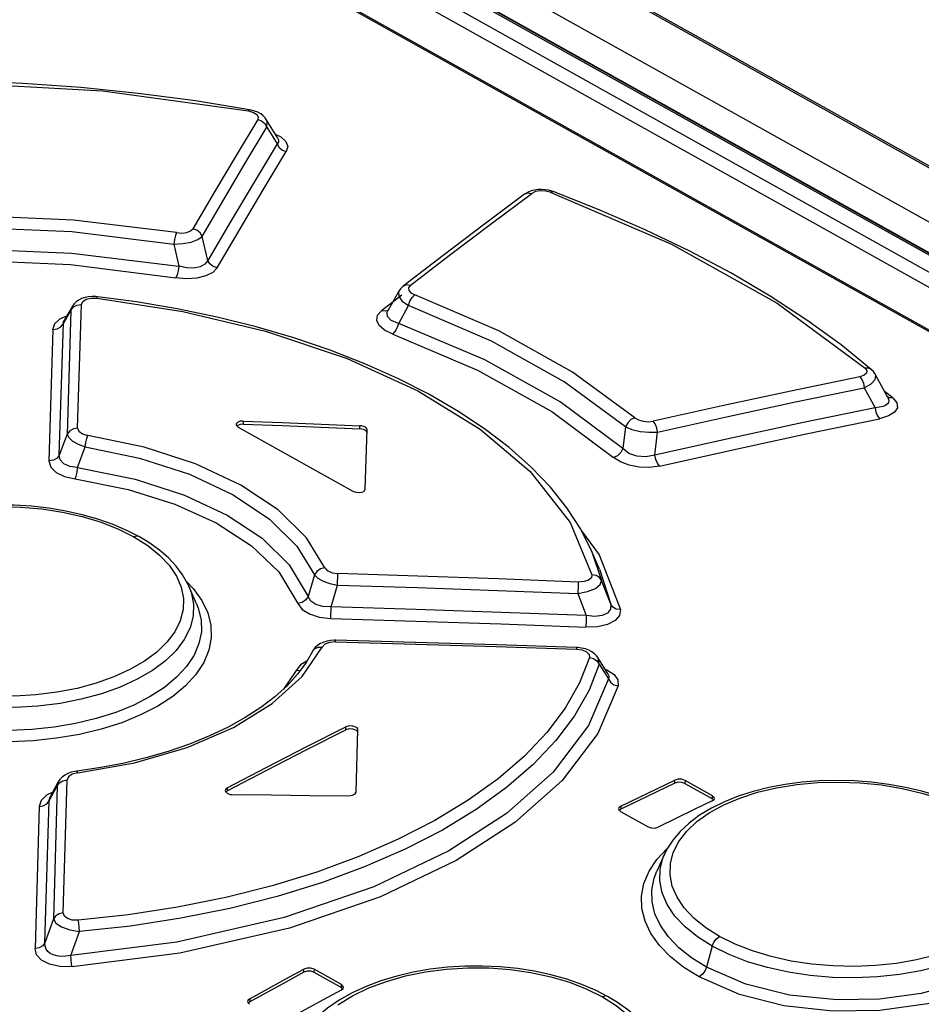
# Model space of a CAD drawing. Extents: x 0 to 420, y 0 to 297.
# Tile 25 of 35: x 357.45 to 362.48, y 140.68 to 146.17. Entities that reach past the tile are written whole.
import ezdxf

# ---------------------------------------------------------------- set-up
doc = ezdxf.new("R2010")
doc.units = 0
doc.header["$LTSCALE"] = 23.1
doc.layers.get('0').update_dxf_attribs({"linetype": 'CONTINUOUS'})

msp = doc.modelspace()

# ---------------------------------------------------------------- linework, layer by layer
at = {"color": 9, "linetype": 'CONTINUOUS'}
for p, q in [((396.0645, 126.5996), (349.5014, 152.6216)), ((349.1741, 152.5025), (395.1077, 126.8324)), ((348.9758, 152.4289), (367.1447, 142.2751)), ((348.8753, 152.3911), (366.8771, 142.3307)), ((349.0928, 152.3773), (394.9151, 126.7693)), ((348.8349, 152.3285), (366.7881, 142.2953)), ((366.5296, 142.1926), (348.8893, 152.0509)), ((358.8273, 145.5736), (358.8847, 145.4801)), ((360.0785, 145.036), (360.3041, 145.2041)), ((358.4978, 144.8312), (358.4661, 144.9649)), ((358.3085, 144.9216), (358.3366, 144.7983)), ((359.5794, 144.6376), (359.4662, 144.5502)), ((357.6925, 144.4795), (357.7348, 144.5519)), ((357.7348, 144.5519), (357.7144, 143.8625)), ((357.7427, 144.5752), (357.7348, 144.5519)), ((357.7722, 143.8955), (357.7934, 144.585)), ((359.5622, 144.4798), (359.617, 144.5794)), ((357.6763, 144.5072), (357.7112, 144.5214)), ((357.634, 144.4462), (357.6124, 143.7128)), ((357.6701, 143.7456), (357.6925, 144.4795)), ((362.1571, 144.1211), (362.2176, 144.0096)), ((362.3175, 144.0654), (362.2705, 144.1005)), ((362.299, 144.065), (362.2826, 144.0729)), ((362.3175, 144.0654), (362.299, 144.065)), ((358.6958, 143.9352), (358.6957, 143.9184)), ((359.346, 143.8918), (359.3461, 143.9087)), ((360.827, 143.9031), (360.8118, 143.7815)), ((357.7144, 143.8625), (357.6701, 143.7456)), ((360.9903, 143.7455), (361.0056, 143.8739)), ((357.7723, 143.6754), (357.814, 143.7923)), ((360.5813, 143.3233), (360.6805, 143.1896)), ((360.6375, 143.212), (360.6929, 143.0469)), ((360.6805, 143.1896), (360.7978, 142.8837)), ((359.0932, 143.0774), (359.0572, 142.9572)), ((359.2205, 143.0208), (359.2225, 143.085)), ((360.682, 143.1094), (360.7442, 142.9149)), ((359.1849, 142.8991), (359.2205, 143.0208)), ((360.5617, 143.0211), (360.5598, 142.9732)), ((360.5622, 143.0377), (360.5617, 143.0211)), ((360.7442, 142.9149), (360.6929, 143.0469)), ((360.5598, 142.9732), (360.6077, 142.8503)), ((359.1831, 142.835), (359.1849, 142.8991)), ((359.2103, 142.7038), (359.2106, 142.7127)), ((360.553, 142.6723), (360.5528, 142.6637)), ((360.6792, 142.5788), (360.7311, 142.4971)), ((358.9898, 142.5444), (358.9191, 142.4403)), ((360.7124, 142.5511), (360.7233, 142.5475)), ((359.2671, 142.2131), (359.2673, 142.23)), ((357.6643, 141.9234), (357.6579, 141.9017)), ((357.6922, 141.1924), (357.7137, 141.934)), ((361.1015, 141.9166), (361.1016, 141.9335)), ((361.1582, 141.9317), (361.158, 141.9148)), ((357.6128, 141.8177), (357.6579, 141.9017)), ((357.6579, 141.9017), (357.6371, 141.1604)), ((358.6066, 141.8902), (358.6064, 141.8733)), ((357.5899, 141.0264), (357.6128, 141.8177)), ((357.6128, 141.8177), (357.6172, 141.8356)), ((361.3111, 141.8293), (361.3112, 141.8462)), ((357.557, 141.7855), (357.5349, 140.9945)), ((360.8, 141.7875), (360.7999, 141.7706)), ((357.6371, 141.1604), (357.5899, 141.0264)), ((357.7341, 140.9556), (357.7833, 141.0893)), ((361.3101, 141.0072), (361.278, 140.8898)), ((359.0333, 140.8619), (359.0334, 140.8788)), ((359.09, 140.8788), (359.0898, 140.8619)), ((359.2429, 140.7763), (359.243, 140.7932)), ((358.7317, 140.7146), (358.7316, 140.6977))]:
    msp.add_line(p, q, dxfattribs=at)
at = {"color": 7, "linetype": 'CONTINUOUS'}
for p, q in [((396.0839, 126.599), (349.5208, 152.6209)), ((348.9957, 152.4284), (367.1645, 142.2747)), ((348.9053, 152.0507), (366.5386, 142.1962)), ((358.7391, 145.6691), (358.7305, 145.6708)), ((358.8883, 145.5115), (358.8236, 145.6169)), ((360.416, 145.2167), (360.3969, 145.2218)), ((360.4238, 145.2141), (360.416, 145.2167)), ((359.8105, 144.8589), (359.5866, 144.6865)), ((359.5627, 144.6592), (359.5011, 144.5497)), ((359.5628, 144.6592), (359.5627, 144.6592)), ((357.8832, 144.6282), (357.8742, 144.629)), ((357.7427, 144.5752), (357.6965, 144.4961)), ((359.5011, 144.5497), (359.5011, 144.5497)), ((362.2893, 144.0656), (362.2188, 144.1959)), ((358.6552, 143.9161), (358.6569, 143.91)), ((358.6569, 143.91), (358.6665, 143.9014)), ((358.6631, 143.9111), (358.6597, 143.9072)), ((358.6665, 143.9014), (359.3067, 143.5436)), ((359.3754, 143.5555), (359.3855, 143.8867)), ((359.3855, 143.8867), (359.3855, 143.887)), ((359.3803, 143.8802), (359.3741, 143.8846)), ((360.682, 143.1094), (360.6374, 143.2121)), ((358.4352, 142.9153), (358.3923, 143.0141)), ((358.4352, 142.9153), (358.4352, 142.9152)), ((359.2106, 142.7127), (359.2026, 142.7128)), ((359.0814, 142.6504), (359.0471, 142.5898)), ((360.5606, 142.6719), (360.553, 142.6723)), ((359.0471, 142.5898), (358.9988, 142.5238)), ((359.0456, 142.5706), (359.0456, 142.5707)), ((360.7289, 142.5243), (360.6713, 142.617)), ((359.3299, 142.2075), (359.3237, 142.2121)), ((359.3248, 141.8667), (359.3351, 142.2137)), ((359.3351, 142.2137), (359.3351, 142.214)), ((357.6643, 141.9234), (357.6172, 141.8356)), ((361.158, 141.9148), (361.3111, 141.8293)), ((361.3112, 141.8462), (361.1582, 141.9317)), ((358.5944, 141.8747), (358.5956, 141.8694)), ((358.5956, 141.8694), (358.6057, 141.8596)), ((358.6064, 141.8733), (358.5992, 141.8667)), ((361.3104, 141.8168), (361.321, 141.8258)), ((361.3177, 141.823), (361.3111, 141.8293)), ((361.321, 141.8258), (361.3225, 141.8314)), ((360.7879, 141.7727), (360.7891, 141.7676)), ((360.7891, 141.7676), (360.7992, 141.7579)), ((360.7999, 141.7706), (360.7925, 141.7643)), ((360.7992, 141.7579), (360.9523, 141.6723)), ((361.0442, 141.521), (361.0011, 141.4256)), ((361.0442, 141.521), (361.0443, 141.521)), ((361.0011, 141.4256), (361.0011, 141.4257)), ((359.243, 140.7932), (359.09, 140.8788)), ((359.0898, 140.8619), (359.2429, 140.7763)), ((359.2422, 140.7622), (359.2528, 140.772)), ((359.2496, 140.7698), (359.2429, 140.7763)), ((359.2528, 140.772), (359.2543, 140.7779)), ((358.7196, 140.6986), (358.7207, 140.6932)), ((358.7207, 140.6932), (358.7308, 140.6832)), ((358.7316, 140.6977), (358.7237, 140.6903))]:
    msp.add_line(p, q, dxfattribs=at)
at = {"color": 9, "linetype": 'CONTINUOUS'}
for points in [[(356.205, 145.8022), (357.037, 145.8253), (357.9117, 145.776), (358.7242, 145.664)], [(358.7305, 145.6708), (358.7291, 145.6706), (358.724, 145.6641)], [(358.7242, 145.664), (358.7519, 145.6561), (358.7707, 145.6447), (358.7793, 145.6311), (358.7765, 145.6164)], [(358.7765, 145.6164), (358.656, 145.4157), (358.5353, 145.2128), (358.4145, 145.0075)], [(358.7765, 145.6164), (358.7981, 145.6082), (358.8159, 145.5933), (358.8273, 145.5736)], [(358.8273, 145.5736), (358.8292, 145.6039), (358.8236, 145.6169)], [(358.4661, 144.9649), (358.5866, 145.1701), (358.707, 145.373), (358.8273, 145.5736)], [(358.8737, 145.5353), (358.9052, 145.5198), (358.9331, 145.4938), (358.9433, 145.4659), (358.9354, 145.4373)], [(358.8847, 145.4801), (358.7558, 145.2665), (358.6269, 145.0501), (358.4978, 144.8312)], [(358.8883, 145.5115), (358.8896, 145.5093), (358.8926, 145.4996), (358.8912, 145.4898), (358.8847, 145.4801)], [(358.8847, 145.4801), (358.8957, 145.4609), (358.9134, 145.4458), (358.9354, 145.4373)], [(358.5494, 144.7886), (358.6781, 145.0075), (358.8068, 145.2237), (358.9354, 145.4373)], [(360.2639, 145.1998), (360.2826, 145.2069), (360.3041, 145.2041)], [(360.4074, 145.2104), (360.3801, 145.2173), (360.3514, 145.2187), (360.3249, 145.2142), (360.3041, 145.2041)], [(360.4074, 145.2104), (360.4188, 145.2148), (360.4238, 145.2141)], [(360.4074, 145.2104), (361.0821, 144.9214), (361.6716, 144.5919), (362.1624, 144.2296)], [(358.3238, 144.9857), (357.7485, 145.056), (357.1163, 145.0833), (356.5588, 145.0631)], [(356.5688, 144.9993), (357.1171, 145.0188), (357.7401, 144.9916), (358.3085, 144.9216)], [(358.3238, 144.9857), (358.318, 144.9692), (358.3125, 144.9466), (358.3085, 144.9216)], [(358.3238, 144.9857), (358.3536, 144.9836), (358.381, 144.9871), (358.4021, 144.9955), (358.4145, 145.0075)], [(358.4661, 144.9649), (358.4548, 144.9841), (358.4369, 144.9991), (358.4145, 145.0075)], [(359.6269, 144.6912), (359.8528, 144.865), (360.0785, 145.036)], [(358.3085, 144.9216), (358.359, 144.9243), (358.4057, 144.9333), (358.4428, 144.9474), (358.4661, 144.9649)], [(356.5379, 144.8742), (357.1355, 144.8978), (357.7383, 144.8721), (358.3365, 144.7983)], [(356.5487, 144.8105), (357.1385, 144.8333), (357.7326, 144.8075), (358.3205, 144.7344)], [(358.4978, 144.8312), (358.4811, 144.8096), (358.4548, 144.7952), (358.4198, 144.7882), (358.3806, 144.789), (358.3366, 144.7983)], [(358.5493, 144.7885), (358.5275, 144.7966), (358.5094, 144.8114), (358.4978, 144.8312)], [(358.3365, 144.7983), (358.3326, 144.7732), (358.3271, 144.7506), (358.3205, 144.7344)], [(358.5494, 144.7886), (358.5253, 144.7633), (358.4869, 144.744), (358.4364, 144.7321), (358.3798, 144.7289), (358.3205, 144.7344)], [(359.5627, 144.6592), (359.5602, 144.6533), (359.5624, 144.6291), (359.5821, 144.6034), (359.617, 144.5794)], [(359.6269, 144.6912), (359.6062, 144.694), (359.5882, 144.6877), (359.5866, 144.6865)], [(359.6269, 144.6912), (359.6169, 144.6782), (359.6179, 144.6639), (359.63, 144.6504), (359.6511, 144.6393)], [(357.7934, 144.585), (357.8009, 144.602), (357.8199, 144.6141), (357.8469, 144.6204), (357.8789, 144.6202)], [(357.8789, 144.6202), (357.8822, 144.6277), (357.8832, 144.6282)], [(357.8789, 144.6202), (358.3588, 144.5468), (358.8186, 144.4371), (359.2744, 144.2833), (359.6685, 144.1029), (360.016, 143.8894), (360.2955, 143.6532), (360.5185, 143.3694), (360.6393, 143.0775)], [(359.617, 144.5793), (359.6248, 144.6033), (359.6369, 144.6246), (359.6512, 144.6393)], [(360.8785, 143.9534), (360.5318, 144.2074), (360.1198, 144.4376), (359.6511, 144.6393)], [(357.7348, 144.5519), (357.7479, 144.5697), (357.7685, 144.5815), (357.7934, 144.585)], [(359.5287, 144.4198), (359.4831, 144.4418), (359.4529, 144.468), (359.4395, 144.4966), (359.4443, 144.5249), (359.4662, 144.5502)], [(359.5066, 144.555), (359.4876, 144.5476), (359.4663, 144.5503)], [(359.5622, 144.4798), (359.5206, 144.4955), (359.4989, 144.5176), (359.498, 144.5429), (359.5011, 144.5497)], [(360.827, 143.9031), (360.4852, 144.1534), (360.0788, 144.3805), (359.617, 144.5793)], [(357.634, 144.4462), (357.6457, 144.4799), (357.6763, 144.5072)], [(357.6925, 144.4795), (357.6943, 144.4915), (357.6965, 144.4961)], [(357.634, 144.4464), (357.6582, 144.4497), (357.6789, 144.4612), (357.6925, 144.4795)], [(359.5286, 144.4198), (359.5425, 144.4343), (359.5544, 144.4555), (359.5622, 144.4798)], [(360.8118, 143.7815), (360.4617, 144.0415), (360.042, 144.2761), (359.5622, 144.4798)], [(359.5287, 144.4198), (360.0014, 144.2189), (360.415, 143.9877), (360.7602, 143.7315)], [(362.1624, 144.2296), (362.1724, 144.2155), (362.1704, 144.2021), (362.157, 144.1906), (362.1324, 144.1823)], [(362.1968, 144.2226), (362.181, 144.2302), (362.1623, 144.2297)], [(362.1324, 144.1823), (361.7487, 144.1026), (361.3646, 144.0201), (360.9803, 143.9348)], [(362.1324, 144.1823), (362.1437, 144.1672), (362.1525, 144.1457), (362.1571, 144.1211)], [(362.1571, 144.1211), (362.1957, 144.142), (362.2179, 144.1659), (362.2214, 144.1896), (362.2188, 144.1959)], [(361.0056, 143.8739), (361.3897, 143.959), (361.7736, 144.0414), (362.1571, 144.1211)], [(362.2893, 144.0656), (362.2917, 144.0604), (362.2942, 144.0493), (362.2925, 144.0393), (362.2867, 144.0303), (362.2766, 144.0226), (362.262, 144.0163), (362.2424, 144.0118), (362.2176, 144.0096)], [(362.3175, 144.0654), (362.3396, 144.0372), (362.3423, 144.0097), (362.3259, 143.9842), (362.2924, 143.9635), (362.2423, 143.9483)], [(362.2176, 144.0096), (361.8088, 143.9247), (361.3997, 143.8367), (360.9903, 143.7455)], [(362.2176, 144.0096), (362.2221, 143.9856), (362.2307, 143.9639), (362.2423, 143.9483)], [(360.8785, 143.9534), (360.8569, 143.9431), (360.8386, 143.9254), (360.827, 143.9031)], [(360.8785, 143.9534), (360.8984, 143.9415), (360.9246, 143.9339), (360.9532, 143.9317), (360.9803, 143.9348)], [(361.0154, 143.6844), (361.4247, 143.7756), (361.8337, 143.8635), (362.2423, 143.9483)], [(357.7722, 143.8955), (357.7482, 143.892), (357.7278, 143.8805), (357.7144, 143.8625)], [(357.7722, 143.8955), (357.7789, 143.8783), (357.8001, 143.8636), (357.8293, 143.8554)], [(360.827, 143.9031), (360.8626, 143.8879), (360.9082, 143.8772), (360.958, 143.8723), (361.0056, 143.8739)], [(361.0056, 143.8739), (361.0008, 143.8977), (360.992, 143.9192), (360.9803, 143.9348)], [(357.7144, 143.8625), (357.7222, 143.8426), (357.743, 143.8232), (357.7745, 143.8058), (357.814, 143.7923)], [(357.814, 143.7922), (357.8176, 143.8164), (357.823, 143.8387), (357.8292, 143.8554)], [(359.1498, 143.1174), (359.0478, 143.2843), (358.8901, 143.4396), (358.6818, 143.5786), (358.43, 143.6967), (358.1427, 143.7902), (357.8293, 143.8554)], [(357.814, 143.7923), (358.1167, 143.729), (358.3951, 143.6385), (358.6397, 143.5238), (358.8418, 143.3889), (358.9947, 143.2383), (359.0932, 143.0774)], [(360.8118, 143.7815), (360.8001, 143.7594), (360.7818, 143.7417), (360.7602, 143.7315)], [(360.9903, 143.7455), (360.9401, 143.7356), (360.8902, 143.7391), (360.8459, 143.7548), (360.8118, 143.7815)], [(357.6701, 143.7456), (357.6572, 143.7281), (357.637, 143.7165), (357.6124, 143.7127)], [(357.7723, 143.6754), (357.7283, 143.6821), (357.6953, 143.6972), (357.6754, 143.7189), (357.6701, 143.7456)], [(361.0154, 143.6844), (360.9599, 143.6769), (360.9021, 143.6785), (360.8466, 143.6888), (360.7981, 143.7069), (360.7602, 143.7315)], [(361.0157, 143.6845), (361.0043, 143.6996), (360.9954, 143.721), (360.9903, 143.7455)], [(357.6124, 143.7128), (357.6225, 143.6784), (357.6524, 143.6491), (357.6987, 143.6264), (357.7583, 143.6121)], [(357.7583, 143.6121), (357.7639, 143.6286), (357.7689, 143.6509), (357.7723, 143.6754)], [(357.7723, 143.6754), (358.0938, 143.6109), (358.3679, 143.5226), (358.6061, 143.4113), (358.8017, 143.2814), (358.9521, 143.1344), (359.0571, 142.9573)], [(357.7583, 143.6121), (358.0532, 143.5537), (358.3149, 143.4714), (358.5444, 143.3674), (358.7419, 143.2399), (358.8937, 143.095), (359.0006, 142.9178)], [(356.4063, 142.8461), (356.3938, 142.9108), (356.3957, 142.9754), (356.4121, 143.0392), (356.4428, 143.102), (356.4872, 143.1621), (356.5432, 143.2173), (356.6116, 143.2687), (356.6926, 143.3158), (356.7832, 143.357), (356.8814, 143.3914), (356.9872, 143.419), (357.1, 143.4396), (357.2168, 143.4526), (357.3347, 143.4578), (357.4536, 143.4552), (357.5719, 143.4449), (357.687, 143.4273), (357.7978, 143.4023), (357.9028, 143.3705), (357.9994, 143.3326), (358.0858, 143.2895)], [(358.114, 143.2908), (358.1028, 143.2937), (358.0858, 143.2895)], [(358.0858, 143.2895), (358.1631, 143.241), (358.2289, 143.188), (358.2829, 143.1309), (358.3235, 143.0712), (358.35, 143.0096), (358.3625, 142.9466), (358.3606, 142.8837)], [(359.1497, 143.1174), (359.126, 143.1108), (359.1061, 143.0967), (359.0933, 143.0774)], [(359.1498, 143.1174), (359.164, 143.1013), (359.1903, 143.0896), (359.2225, 143.085)], [(359.0933, 143.0774), (359.111, 143.0589), (359.1402, 143.0424), (359.1778, 143.0293), (359.2205, 143.0208)], [(360.5622, 143.0377), (360.1158, 143.0549), (359.6692, 143.0707), (359.2225, 143.085)], [(360.6393, 143.0775), (360.6363, 143.0609), (360.6209, 143.0479), (360.5954, 143.0397), (360.5622, 143.0377)], [(360.6929, 143.0469), (360.681, 143.0633), (360.6623, 143.0741), (360.6393, 143.0775)], [(358.3923, 143.014), (358.4048, 142.9805), (358.418, 142.9141), (358.4161, 142.8477), (358.399, 142.7821), (358.3669, 142.7179), (358.3208, 142.6563), (358.2612, 142.5983), (358.1888, 142.5444), (358.1042, 142.4952), (358.0088, 142.4515), (357.9043, 142.4142), (357.7922, 142.3839), (357.674, 142.3609), (357.5512, 142.3455), (357.426, 142.3381), (357.3006, 142.339), (357.1765, 142.3479), (357.0549, 142.3648), (356.9376, 142.3896), (356.8268, 142.422), (356.724, 142.4614), (356.6304, 142.5077)], [(358.3791, 143.0401), (358.417, 143.0015), (358.4648, 142.9352), (358.4977, 142.8667), (358.5152, 142.7972), (358.5175, 142.7272), (358.5042, 142.6574), (358.4754, 142.5888), (358.4316, 142.5223), (358.3739, 142.4592), (358.3027, 142.4001), (358.2186, 142.3455), (358.1232, 142.2964), (358.018, 142.2534), (357.904, 142.217), (357.7825, 142.1878), (357.6552, 142.1662), (357.5245, 142.1525), (357.3922, 142.1471)], [(359.2205, 143.0208), (359.667, 143.0064), (360.1134, 142.9906), (360.5598, 142.9732)], [(360.5598, 142.9732), (360.6145, 142.9843), (360.6587, 143.0023), (360.6861, 143.0242), (360.6929, 143.0469)], [(359.0571, 142.9573), (359.0443, 142.9381), (359.0244, 142.9241), (359.0006, 142.9178)], [(359.1849, 142.8991), (359.1384, 142.9008), (359.0999, 142.9121), (359.0722, 142.9314), (359.0572, 142.9572)], [(358.4352, 142.9152), (358.4441, 142.8927), (358.4602, 142.8266), (358.4618, 142.7602), (358.4487, 142.6942), (358.421, 142.6293), (358.3792, 142.5663), (358.324, 142.5065), (358.256, 142.4505), (358.1759, 142.3987), (358.0849, 142.352), (357.9845, 142.3111), (357.8762, 142.2767), (357.7612, 142.2491), (357.6407, 142.2286), (357.5167, 142.2156), (357.391, 142.2103), (357.2653, 142.2129), (357.1413, 142.2233), (357.0204, 142.2413), (356.9039, 142.267), (356.7935, 142.3), (356.6908, 142.3399), (356.5972, 142.3864)], [(359.0006, 142.9178), (359.0245, 142.8852), (359.0654, 142.8595), (359.1196, 142.8423), (359.1832, 142.8349)], [(360.6077, 142.8503), (360.1335, 142.8683), (359.6593, 142.8845), (359.1849, 142.8991)], [(360.7442, 142.9149), (360.7429, 142.886), (360.7265, 142.8648), (360.696, 142.8509), (360.6559, 142.8459), (360.6077, 142.8503)], [(360.7978, 142.8837), (360.7753, 142.8872), (360.7565, 142.898), (360.7442, 142.9149)], [(358.3606, 142.8837), (358.3443, 142.8216), (358.3135, 142.7604), (358.2692, 142.7016), (358.2132, 142.6474), (358.1448, 142.5967), (358.0638, 142.5498), (357.9733, 142.5084), (357.875, 142.4734), (357.7692, 142.4448), (357.6564, 142.4229), (357.5397, 142.4083), (357.4217, 142.4014), (357.3028, 142.4022), (357.1845, 142.4107), (357.0693, 142.4268), (356.9585, 142.4505), (356.8535, 142.4813), (356.7569, 142.5186), (356.6704, 142.5615)], [(360.7978, 142.8837), (360.7939, 142.8506), (360.7694, 142.8223), (360.7261, 142.8007), (360.6702, 142.7883), (360.605, 142.7858)], [(360.6077, 142.8503), (360.6067, 142.8258), (360.6053, 142.7858)], [(359.1832, 142.8349), (359.6573, 142.8203), (360.1312, 142.8039), (360.605, 142.7858)], [(359.2103, 142.7038), (359.1779, 142.7008), (359.1512, 142.6905), (359.1363, 142.675)], [(359.2103, 142.7038), (359.6579, 142.6919), (360.1054, 142.6786), (360.5528, 142.6637)], [(357.773, 141.9738), (358.0898, 142.0304), (358.3824, 142.1159), (358.641, 142.227), (358.8574, 142.3602), (359.0244, 142.5111), (359.1363, 142.675)], [(359.0814, 142.6504), (359.0933, 142.6651), (359.1128, 142.6742), (359.1364, 142.6751)], [(360.5528, 142.6637), (360.5856, 142.659), (360.6098, 142.6487), (360.6236, 142.6344), (360.6252, 142.6175)], [(360.6792, 142.5788), (360.6233, 142.4342), (360.5429, 142.292), (360.4389, 142.1534), (360.3123, 142.0195), (360.1639, 141.8914), (359.9947, 141.7696), (359.8058, 141.655), (359.5987, 141.5484), (359.3751, 141.4507), (359.1366, 141.3626), (358.8847, 141.2848), (358.6209, 141.2179), (358.3475, 141.1626), (358.0675, 141.1196), (357.7833, 141.0893)], [(360.6252, 142.6175), (360.5699, 142.4752), (360.4904, 142.3351), (360.3877, 142.1986), (360.2627, 142.0669), (360.1163, 141.9409), (359.9496, 141.8212), (359.7636, 141.7084), (359.5595, 141.6036), (359.3393, 141.5074), (359.1048, 141.4209), (358.8573, 141.3444), (358.598, 141.2786), (358.3295, 141.2242)], [(359.0505, 142.5958), (359.0147, 142.5754), (358.9898, 142.5444)], [(360.6252, 142.6175), (360.6481, 142.611), (360.6671, 142.5974), (360.6792, 142.5788)], [(360.6792, 142.5788), (360.6736, 142.613), (360.6714, 142.617)], [(358.9898, 142.5444), (359.0132, 142.5454), (359.0154, 142.5465)], [(360.7233, 142.5475), (360.7625, 142.5226), (360.7837, 142.4924), (360.7851, 142.4591)], [(360.7289, 142.5243), (360.731, 142.5203), (360.7337, 142.5089), (360.7311, 142.4971)], [(360.7311, 142.4971), (360.6199, 142.2368), (360.4236, 141.9784), (360.1632, 141.7473), (359.8408, 141.5385), (359.4243, 141.3389), (358.9243, 141.1663), (358.3248, 141.0295), (357.7341, 140.9556)], [(360.7851, 142.4591), (360.6724, 142.1937), (360.4729, 141.9309), (360.2088, 141.6963), (359.8819, 141.4844), (359.4597, 141.282), (358.9526, 141.107), (358.3427, 140.9679), (357.7408, 140.893)], [(360.731, 142.4971), (360.743, 142.4788), (360.7618, 142.4653), (360.785, 142.4589)], [(357.773, 141.9738), (357.7423, 141.9658), (357.7211, 141.9514), (357.7137, 141.934)], [(357.7728, 141.9738), (357.7677, 141.9823), (357.7657, 141.983)], [(357.6579, 141.9017), (357.6704, 141.9185), (357.6899, 141.9299), (357.7137, 141.934)], [(361.0871, 141.3423), (361.0746, 141.4055), (361.0765, 141.4683), (361.0928, 141.53), (361.1235, 141.5906), (361.168, 141.6485), (361.2249, 141.702), (361.2935, 141.7507), (361.3741, 141.7949), (361.4647, 141.8334), (361.5629, 141.8652), (361.669, 141.8904), (361.7818, 141.9085), (361.8986, 141.9192), (362.0165, 141.9223), (362.1352, 141.9179), (362.2533, 141.906), (362.3682, 141.8869), (362.4787, 141.8609), (362.5835, 141.8284), (362.6799, 141.7901), (362.7663, 141.7469)], [(357.6334, 141.8657), (357.5993, 141.8495), (357.5686, 141.82), (357.557, 141.7855)], [(357.557, 141.7855), (357.5803, 141.7894), (357.5999, 141.8006), (357.6128, 141.8177)], [(361.0018, 141.4907), (361.0596, 141.5526), (361.0619, 141.5544)], [(361.237, 140.8356), (361.1522, 140.8886), (361.078, 140.9472), (361.0164, 141.0105), (360.9686, 141.0774), (360.9357, 141.1465), (360.9182, 141.2166), (360.916, 141.2868), (360.9293, 141.3565), (360.9581, 141.4249), (361.0018, 141.4907)], [(361.3101, 141.0072), (361.2277, 141.0591), (361.1583, 141.1153), (361.1018, 141.1753), (361.0589, 141.2388), (361.0306, 141.3044), (361.0174, 141.371), (361.0194, 141.4373), (361.0366, 141.5027), (361.0442, 141.521)], [(363.0695, 141.4786), (363.124, 141.4214), (363.184, 141.3033), (363.1967, 141.1871), (363.1558, 141.0562), (363.0614, 140.9376), (362.9215, 140.8354), (362.7433, 140.7519), (362.5102, 140.6855), (362.245, 140.6479), (361.9821, 140.6446), (361.7091, 140.6751), (361.4621, 140.7376), (361.237, 140.8356)], [(363.0727, 141.4715), (363.0841, 141.4413), (363.0974, 141.3765), (363.0955, 141.312), (363.0785, 141.2484), (363.0466, 141.1865), (363.0005, 141.1272), (362.941, 141.0716), (362.8685, 141.0202), (362.7839, 140.9735), (362.6885, 140.9323), (362.584, 140.8975), (362.472, 140.8696), (362.3538, 140.849), (362.231, 140.8358), (362.1059, 140.8304), (361.9806, 140.8331), (361.8565, 140.8435), (361.7348, 140.8617), (361.6175, 140.8877), (361.5065, 140.9209), (361.4037, 140.9608), (361.3101, 141.0072)], [(361.278, 140.8898), (361.1953, 140.9417), (361.1243, 140.9983), (361.0661, 141.0588), (361.0213, 141.1223), (360.9908, 141.1878), (360.9747, 141.2544), (360.9732, 141.321), (360.9863, 141.3869), (361.0011, 141.4256)], [(363.1169, 141.3698), (363.1326, 141.3256), (363.1411, 141.211), (363.0941, 141.0831), (362.9963, 140.9708), (362.8523, 140.8738), (362.6863, 140.8013), (362.4755, 140.7442), (362.2422, 140.7119), (362.0042, 140.7075), (361.7416, 140.7347), (361.4972, 140.795), (361.278, 140.8898)], [(361.3512, 141.0615), (361.274, 141.1101), (361.2082, 141.1632), (361.1542, 141.2205), (361.1137, 141.2805), (361.0871, 141.3423)], [(363.0412, 141.3488), (363.025, 141.2887), (362.9944, 141.2297), (362.9502, 141.1733), (362.894, 141.1212), (362.8254, 141.0729), (362.7444, 141.0285), (362.6538, 140.9897), (362.5554, 140.9571), (362.4496, 140.931), (362.3368, 140.9115), (362.2201, 140.8991), (362.1023, 140.8943), (361.9835, 140.8969), (361.8652, 140.907), (361.75, 140.9245), (361.6393, 140.9492), (361.5343, 140.9808), (361.4377, 141.0185), (361.3512, 141.0615)], [(358.3295, 141.2242), (358.0544, 141.1818), (357.7757, 141.1519)], [(357.6922, 141.1924), (357.6692, 141.1884), (357.6499, 141.1773), (357.6371, 141.1604)], [(357.6371, 141.1604), (357.6502, 141.1361), (357.6826, 141.1143), (357.7292, 141.0979), (357.7833, 141.0893)], [(357.7757, 141.1519), (357.7421, 141.153), (357.7155, 141.161), (357.6982, 141.1746), (357.6922, 141.1924)], [(357.7833, 141.0893), (357.7813, 141.1128), (357.7787, 141.1348), (357.7758, 141.1519)], [(361.3101, 141.0072), (361.3194, 141.0293), (361.3337, 141.0484), (361.3512, 141.0615)], [(357.5899, 141.0264), (357.5776, 141.0099), (357.5584, 140.9986), (357.5349, 140.9944)], [(357.7408, 140.893), (357.6736, 140.894), (357.6162, 140.9065), (357.5712, 140.9293), (357.5437, 140.9593), (357.5349, 140.9945)], [(357.7341, 140.9556), (357.7051, 140.9511), (357.6791, 140.9504), (357.6562, 140.9529), (357.6365, 140.9584), (357.6198, 140.9665), (357.6064, 140.9773), (357.5965, 140.9908), (357.5907, 141.0071), (357.5899, 141.0264)], [(357.7408, 140.893), (357.7383, 140.9096), (357.7359, 140.9315), (357.7341, 140.9556)], [(359.2233, 140.6806), (359.3044, 140.7304), (359.395, 140.7742), (359.4934, 140.8111), (359.5993, 140.8412), (359.7121, 140.8641), (359.8288, 140.8793), (359.9467, 140.8865), (360.0655, 140.8858), (360.1838, 140.8771), (360.299, 140.8607), (360.4097, 140.8368), (360.5147, 140.8058), (360.6113, 140.7683), (360.6977, 140.7254)], [(361.278, 140.8898), (361.2688, 140.8678), (361.2545, 140.8487), (361.237, 140.8356)], [(360.727, 140.7273), (360.7151, 140.7302), (360.6977, 140.7254)], [(360.6977, 140.7254), (360.7749, 140.6768), (360.8408, 140.6233), (360.8947, 140.5655), (360.9353, 140.5048), (360.9619, 140.4418), (360.9744, 140.3771), (360.9724, 140.3124)]]:
    msp.add_lwpolyline(points, dxfattribs=at)
at = {"color": 7, "linetype": 'CONTINUOUS'}
for points in [[(358.7305, 145.6708), (358.4291, 145.7199), (358.1105, 145.7622), (357.7895, 145.7951), (357.4672, 145.8181), (357.1446, 145.8313), (356.8227, 145.8343), (356.5025, 145.827)], [(358.8236, 145.6169), (358.8173, 145.6257), (358.8062, 145.6375), (358.7926, 145.6478), (358.7769, 145.6565), (358.759, 145.6637), (358.7391, 145.6691)], [(360.2833, 145.2114), (360.2672, 145.2022), (360.2639, 145.1998)], [(360.3197, 145.2231), (360.3009, 145.2184), (360.2833, 145.2114)], [(360.3969, 145.2218), (360.3777, 145.225), (360.3584, 145.2263), (360.339, 145.2257), (360.3197, 145.2231)], [(362.1968, 144.2226), (362.0285, 144.3594), (361.8376, 144.4981), (361.6321, 144.6322), (361.4129, 144.7611), (361.1805, 144.8845), (360.9359, 145.0021), (360.6796, 145.1135), (360.4238, 145.2141)], [(360.2639, 145.1998), (360.0409, 145.0336), (359.8105, 144.8589)], [(359.5866, 144.6865), (359.5835, 144.6839), (359.5719, 144.6724), (359.5628, 144.6592)], [(357.8742, 144.629), (357.8536, 144.6294), (357.8334, 144.6279), (357.8136, 144.6241), (357.7943, 144.6178), (357.7775, 144.6095), (357.7637, 144.5998), (357.7523, 144.5887), (357.7427, 144.5753)], [(360.6374, 143.2122), (360.5766, 143.3326), (360.5001, 143.4506), (360.4076, 143.5661), (360.2999, 143.6785), (360.1775, 143.7871), (360.0413, 143.8912), (359.8921, 143.9903), (359.7306, 144.0842), (359.5576, 144.1724), (359.374, 144.2546), (359.1805, 144.3303), (358.978, 144.3993), (358.7677, 144.461), (358.5506, 144.5152), (358.3278, 144.5616), (358.1007, 144.5998), (357.8832, 144.6282)], [(362.2188, 144.196), (362.2167, 144.1995), (362.2084, 144.211), (362.1981, 144.2215), (362.1969, 144.2226)], [(358.6958, 143.9352), (358.6775, 143.9337), (358.6632, 143.928), (358.6558, 143.9195), (358.6552, 143.9161)], [(358.6957, 143.9184), (358.6775, 143.9168), (358.6631, 143.9111)], [(358.6957, 143.9184), (358.9125, 143.9099), (359.1293, 143.901), (359.346, 143.8918)], [(358.6958, 143.9352), (358.9126, 143.9268), (359.1294, 143.9179), (359.3461, 143.9087)], [(359.3741, 143.8846), (359.3659, 143.8882), (359.3563, 143.8907), (359.346, 143.8918)], [(359.3742, 143.9015), (359.366, 143.9051), (359.3565, 143.9076), (359.3461, 143.9087)], [(359.3855, 143.887), (359.3843, 143.892), (359.3804, 143.8971), (359.3742, 143.9015)], [(359.385, 143.8715), (359.3842, 143.8751), (359.3803, 143.8802)], [(359.3067, 143.5436), (359.3226, 143.538), (359.3411, 143.5365), (359.3583, 143.5395), (359.3707, 143.5463), (359.3754, 143.5555)], [(358.114, 143.2908), (358.0498, 143.3239), (357.9701, 143.3582), (357.8856, 143.388), (357.7971, 143.4132), (357.7055, 143.4336), (357.6114, 143.4492), (357.5157, 143.46), (357.4188, 143.4658), (357.3215, 143.4667), (357.2247, 143.4625), (357.1291, 143.4533), (357.0355, 143.4391), (356.9446, 143.4201), (356.8571, 143.3961), (356.774, 143.3673), (356.696, 143.3339), (356.6238, 143.2962), (356.5582, 143.2545), (356.5002, 143.2091), (356.4504, 143.1606), (356.4092, 143.1096), (356.3769, 143.057), (356.3665, 143.0355)], [(358.3923, 143.014), (358.3852, 143.0294), (358.3572, 143.0784), (358.3216, 143.126), (358.2784, 143.1718), (358.2278, 143.2156), (358.1698, 143.2572), (358.114, 143.2908)], [(359.1442, 142.7028), (359.1267, 142.6952), (359.1111, 142.6854), (359.098, 142.6739), (359.0877, 142.6613), (359.0814, 142.6504)], [(359.2026, 142.7128), (359.1824, 142.7115), (359.1629, 142.7082), (359.1442, 142.7028)], [(360.553, 142.6723), (360.1096, 142.6871), (359.653, 142.7009), (359.2106, 142.7127)], [(360.6714, 142.6169), (360.6645, 142.6265), (360.6531, 142.6382), (360.639, 142.6486), (360.6221, 142.6576), (360.6028, 142.6645), (360.582, 142.6693), (360.5606, 142.6719)], [(358.9988, 142.5238), (358.9403, 142.4595), (358.8718, 142.3974), (358.7937, 142.3379), (358.7065, 142.2815), (358.6107, 142.2285), (358.5067, 142.1792), (358.3953, 142.134), (358.277, 142.0933), (358.1527, 142.0574), (358.0233, 142.0266), (357.8897, 142.0012), (357.7572, 141.9818)], [(358.6064, 141.8733), (358.8267, 141.988), (359.0469, 142.1013), (359.2671, 142.2131)], [(358.6066, 141.8902), (358.8268, 142.0049), (359.047, 142.1181), (359.2673, 142.23)], [(359.3237, 142.2121), (359.3059, 142.2179), (359.2852, 142.2183), (359.2671, 142.2131)], [(359.3238, 142.2289), (359.306, 142.2348), (359.2854, 142.2352), (359.2673, 142.23)], [(359.3351, 142.214), (359.3339, 142.2192), (359.33, 142.2244), (359.3238, 142.2289)], [(359.3346, 142.1985), (359.3338, 142.2023), (359.3299, 142.2075)], [(357.7572, 141.9818), (357.7366, 141.977), (357.7173, 141.97), (357.7, 141.9608), (357.6855, 141.9498), (357.6736, 141.9375), (357.6644, 141.9234)], [(361.1015, 141.9166), (361.001, 141.8682), (360.7999, 141.7706)], [(360.8, 141.7875), (361.0011, 141.8851), (361.1016, 141.9335)], [(362.7933, 141.7477), (362.7293, 141.7808), (362.6499, 141.8153), (362.5659, 141.8454), (362.4782, 141.8711), (362.3872, 141.8923), (362.2936, 141.909), (362.198, 141.9211), (362.1011, 141.9284), (362.0035, 141.9309), (361.9062, 141.9284), (361.8102, 141.921), (361.7165, 141.9087), (361.6256, 141.8917), (361.5383, 141.8698), (361.4554, 141.8433), (361.3776, 141.8122), (361.3054, 141.7767), (361.2397, 141.7372), (361.1815, 141.6939), (361.1313, 141.6474), (361.0899, 141.5982), (361.0573, 141.5473), (361.0443, 141.521)], [(361.158, 141.9148), (361.1403, 141.9208), (361.1196, 141.9214), (361.1015, 141.9166)], [(361.1582, 141.9317), (361.1403, 141.9377), (361.1198, 141.9383), (361.1016, 141.9335)], [(358.6066, 141.8902), (358.5959, 141.8805), (358.5944, 141.8747)], [(358.6057, 141.8596), (358.6138, 141.8561), (358.6234, 141.8538), (358.6338, 141.853)], [(359.2842, 141.8458), (359.3044, 141.8484), (359.3191, 141.856), (359.3248, 141.8667)], [(358.6338, 141.853), (358.8506, 141.8512), (359.0674, 141.8482), (359.2842, 141.8458)], [(361.3104, 141.8168), (361.2099, 141.7685), (361.0088, 141.6708)], [(361.3225, 141.8314), (361.3213, 141.8365), (361.3112, 141.8462)], [(360.8, 141.7875), (360.7894, 141.7783), (360.7879, 141.7727)], [(360.9523, 141.6723), (360.9701, 141.6664), (360.9906, 141.6659), (361.0088, 141.6708)], [(358.7317, 140.7146), (358.9328, 140.8244), (359.0334, 140.8788)], [(360.727, 140.7273), (360.6626, 140.7604), (360.5829, 140.7944), (360.4986, 140.8236), (360.4103, 140.8481), (360.3186, 140.8678), (360.224, 140.8824), (360.1275, 140.892), (360.0296, 140.8965), (359.9313, 140.8957), (359.8333, 140.8897), (359.7367, 140.8783), (359.6423, 140.8619), (359.5509, 140.8405), (359.4633, 140.814), (359.3803, 140.7827), (359.3024, 140.7468), (359.2304, 140.7064), (359.1649, 140.6619), (359.107, 140.6136), (359.0576, 140.5622), (359.0171, 140.5085), (358.9856, 140.4532), (358.9812, 140.4437)], [(359.0898, 140.8619), (359.0721, 140.8676), (359.0514, 140.8676), (359.0333, 140.8619)], [(359.09, 140.8788), (359.0721, 140.8845), (359.0516, 140.8845), (359.0334, 140.8788)], [(359.0333, 140.8619), (358.9327, 140.8075), (358.7316, 140.6977)], [(359.2422, 140.7622), (359.1416, 140.7077), (358.9405, 140.5979)], [(359.2543, 140.7779), (359.2531, 140.7833), (359.243, 140.7932)], [(358.7317, 140.7146), (358.721, 140.7045), (358.7196, 140.6986)], [(361.0042, 140.4499), (360.9961, 140.4674), (360.9679, 140.5164), (360.9323, 140.5639), (360.8894, 140.6095), (360.8392, 140.6531), (360.7818, 140.6942), (360.727, 140.7273)]]:
    msp.add_lwpolyline(points, dxfattribs=at)

doc.saveas('drawing.dxf')
